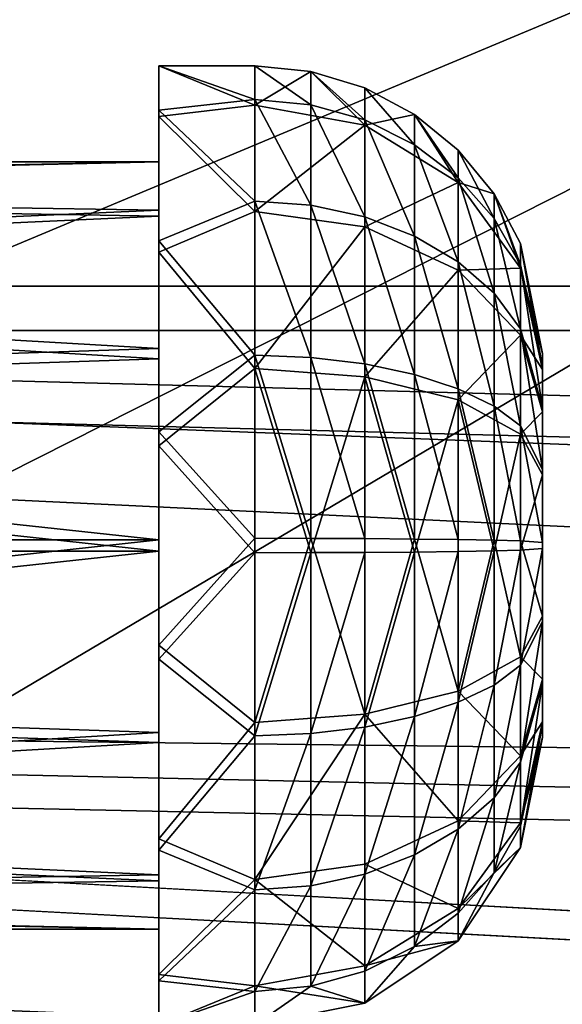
# Model space of a CAD drawing. Header units: metres. Extents: x 0 to 1004, y -708 to 0.
# Tile 52 of 103: x 272 to 300, y -171 to -119. Entities that reach past the tile are written whole.
import ezdxf

# ---------------------------------------------------------------- set-up
doc = ezdxf.new("R2010")
doc.units = ezdxf.units.M

msp = doc.modelspace()

# ---------------------------------------------------------------- linework, layer by layer
at = {"layer": 'top0123410'}
for points in [[(85.591202, -133.342072, 2129.335449), (918.45813, -133.342072, 2129.335449), (71.917641, -108.310623, 2112.649414)], [(918.45813, -133.342072, 2129.335449), (932.131714, -108.310646, 2112.649414), (71.917641, -108.310623, 2112.649414)], [(87.78653, -135.652328, 2127.388916), (74.453918, -111.251724, 2111.123535), (916.262817, -135.652328, 2127.388916)], [(74.453918, -111.251724, 2111.123535), (929.595459, -111.251724, 2111.123535), (916.262817, -135.652328, 2127.388916)], [(892.532837, -164.3479, 2150.003662), (85.591202, -133.342072, 2129.335449), (102.249924, -155.053757, 2143.80835)], [(892.532837, -164.3479, 2150.003662), (901.799438, -155.053757, 2143.80835), (85.591202, -133.342072, 2129.335449)], [(901.799438, -155.053757, 2143.80835), (918.45813, -133.342072, 2129.335449), (85.591202, -133.342072, 2129.335449)], [(104.082817, -156.892273, 2141.547363), (87.78653, -135.652328, 2127.388916), (881.439697, -173.853394, 2152.853516)], [(881.439697, -173.853394, 2152.853516), (87.78653, -135.652328, 2127.388916), (899.966553, -156.892273, 2141.547363)], [(87.78653, -135.652328, 2127.388916), (916.262817, -135.652328, 2127.388916), (899.966553, -156.892273, 2141.547363)], [(102.249924, -155.053757, 2143.80835), (111.516518, -164.3479, 2150.003662), (820.797729, -194.344879, 2169.999756)], [(882.837769, -172.413788, 2155.380371), (102.249924, -155.053757, 2143.80835), (820.797729, -194.344879, 2169.999756)], [(882.837769, -172.413788, 2155.380371), (892.532837, -164.3479, 2150.003662), (102.249924, -155.053757, 2143.80835)], [(122.609673, -173.853394, 2152.853516), (104.082817, -156.892273, 2141.547363), (820.797729, -195.290787, 2167.143799)], [(820.797729, -195.290787, 2167.143799), (104.082817, -156.892273, 2141.547363), (881.439697, -173.853394, 2152.853516)], [(111.516518, -164.3479, 2150.003662), (121.211578, -172.413788, 2155.380371), (820.797729, -194.344879, 2169.999756)]]:
    msp.add_3dface(points, dxfattribs=at)
at = {"layer": 'top0123419'}
for points in [[(278.833527, -124.170227, 1816.987549), (278.833527, -121.858116, 1806.10437), (278.833527, -126.857552, 1806.179688)], [(278.833527, -121.858116, 1806.10437), (278.833527, -124.497009, 1795.295776), (278.833527, -126.857552, 1806.179688)], [(283.833527, -121.858116, 1806.10437), (283.833527, -123.905029, 1796.567017), (278.833527, -121.858116, 1806.10437)], [(283.833527, -123.905029, 1796.567017), (278.833527, -124.497009, 1795.295776), (278.833527, -121.858116, 1806.10437)], [(283.833527, -121.858116, 1806.10437), (278.833527, -121.858116, 1806.10437), (283.833527, -123.616806, 1815.698975)], [(278.833527, -121.858116, 1806.10437), (278.833527, -124.170227, 1816.987549), (283.833527, -123.616806, 1815.698975)], [(286.759857, -122.146309, 1806.108643), (283.833527, -121.858116, 1806.10437), (286.759857, -123.884712, 1815.592773)], [(283.833527, -121.858116, 1806.10437), (283.833527, -123.616806, 1815.698975), (286.759857, -123.884712, 1815.592773)], [(283.833527, -123.905029, 1796.567017), (283.833527, -121.858116, 1806.10437), (286.759857, -122.146309, 1806.108643)], [(289.573761, -124.953217, 1797.019775), (283.833527, -123.905029, 1796.567017), (286.759857, -122.146309, 1806.108643)], [(289.573761, -122.999794, 1806.121582), (286.759857, -122.146309, 1806.108643), (289.573761, -124.678154, 1815.277954)], [(286.759857, -122.146309, 1806.108643), (286.759857, -123.884712, 1815.592773), (289.573761, -124.678154, 1815.277954)], [(286.759857, -122.146309, 1806.108643), (289.573761, -122.999794, 1806.121582), (289.573761, -124.953217, 1797.019775)], [(292.167053, -124.385788, 1806.142456), (289.573761, -122.999794, 1806.121582), (292.167053, -125.966637, 1814.766846)], [(289.573761, -122.999794, 1806.121582), (289.573761, -124.678154, 1815.277954), (292.167053, -125.966637, 1814.766846)], [(289.573761, -124.953217, 1797.019775), (289.573761, -122.999794, 1806.121582), (292.167053, -124.385788, 1806.142456)], [(283.833527, -123.616806, 1815.698975), (278.833527, -124.170227, 1816.987549), (283.833527, -128.91333, 1823.890259)], [(286.759857, -123.884712, 1815.592773), (283.833527, -123.616806, 1815.698975), (286.759857, -129.120178, 1823.689575)], [(283.833527, -123.616806, 1815.698975), (283.833527, -128.91333, 1823.890259), (286.759857, -129.120178, 1823.689575)], [(283.833527, -123.905029, 1796.567017), (283.833527, -129.445908, 1788.53894), (278.833527, -124.497009, 1795.295776)], [(278.833527, -130.975388, 1825.789673), (278.833527, -124.170227, 1816.987549), (278.833527, -129.386108, 1816.218872)], [(278.833527, -129.386108, 1816.218872), (278.833527, -124.170227, 1816.987549), (278.833527, -126.857552, 1806.179688)], [(278.833527, -124.170227, 1816.987549), (278.833527, -130.975388, 1825.789673), (283.833527, -128.91333, 1823.890259)], [(283.833527, -129.445908, 1788.53894), (283.833527, -123.905029, 1796.567017), (289.573761, -124.953217, 1797.019775)], [(289.573761, -124.678154, 1815.277954), (286.759857, -123.884712, 1815.592773), (289.573761, -129.732788, 1823.095215)], [(286.759857, -123.884712, 1815.592773), (286.759857, -129.120178, 1823.689575), (289.573761, -129.732788, 1823.095215)], [(278.833527, -126.857552, 1806.179688), (278.833527, -124.497009, 1795.295776), (278.833527, -129.687378, 1796.221191)], [(278.833527, -124.497009, 1795.295776), (278.833527, -131.56424, 1786.702515), (278.833527, -129.687378, 1796.221191)], [(283.833527, -129.445908, 1788.53894), (278.833527, -131.56424, 1786.702515), (278.833527, -124.497009, 1795.295776)], [(294.440125, -127.93821, 1798.309204), (289.573761, -124.953217, 1797.019775), (292.167053, -124.385788, 1806.142456)], [(292.167053, -125.966637, 1814.766846), (289.573761, -124.678154, 1815.277954), (292.167053, -130.727585, 1822.129883)], [(289.573761, -124.678154, 1815.277954), (289.573761, -129.732788, 1823.095215), (292.167053, -130.727585, 1822.129883)], [(294.440125, -126.251022, 1806.170532), (292.167053, -124.385788, 1806.142456), (294.440125, -127.700638, 1814.079102)], [(292.167053, -124.385788, 1806.142456), (292.167053, -125.966637, 1814.766846), (294.440125, -127.700638, 1814.079102)], [(292.167053, -124.385788, 1806.142456), (294.440125, -126.251022, 1806.170532), (294.440125, -127.93821, 1798.309204)], [(289.573761, -130.241028, 1789.358398), (283.833527, -129.445908, 1788.53894), (289.573761, -124.953217, 1797.019775)], [(289.573761, -130.241028, 1789.358398), (289.573761, -124.953217, 1797.019775), (294.440125, -127.93821, 1798.309204)], [(294.440125, -127.700638, 1814.079102), (292.167053, -125.966637, 1814.766846), (294.440125, -132.066376, 1820.830811)], [(292.167053, -125.966637, 1814.766846), (292.167053, -130.727585, 1822.129883), (294.440125, -132.066376, 1820.830811)], [(296.305573, -128.523804, 1806.204712), (294.440125, -126.251022, 1806.170532), (296.305573, -129.813522, 1813.240967)], [(294.440125, -126.251022, 1806.170532), (294.440125, -127.700638, 1814.079102), (296.305573, -129.813522, 1813.240967)], [(294.440125, -126.251022, 1806.170532), (296.305573, -128.523804, 1806.204712), (294.440125, -127.93821, 1798.309204)], [(208.330994, -126.857552, 1806.179688), (208.330994, -128.264648, 1813.855347), (278.833527, -126.857552, 1806.179688)], [(208.330994, -128.264648, 1813.855347), (278.833527, -129.386108, 1816.218872), (278.833527, -126.857552, 1806.179688)], [(208.330994, -126.857552, 1806.179688), (278.833527, -126.857552, 1806.179688), (208.330994, -128.495087, 1798.549805)], [(278.833527, -126.857552, 1806.179688), (278.833527, -129.687378, 1796.221191), (208.330994, -128.495087, 1798.549805)], [(296.305573, -129.813522, 1813.240967), (294.440125, -127.700638, 1814.079102), (296.305573, -133.697693, 1819.247925)], [(294.440125, -127.700638, 1814.079102), (294.440125, -132.066376, 1820.830811), (296.305573, -133.697693, 1819.247925)], [(208.330994, -128.264648, 1813.855347), (208.330994, -132.501816, 1820.408325), (278.833527, -129.386108, 1816.218872)], [(294.440125, -132.505356, 1791.692017), (289.573761, -130.241028, 1789.358398), (294.440125, -127.93821, 1798.309204)], [(294.440125, -127.93821, 1798.309204), (296.305573, -128.523804, 1806.204712), (297.691711, -132.405579, 1800.239014)], [(294.440125, -127.93821, 1798.309204), (297.691711, -132.405579, 1800.239014), (294.440125, -132.505356, 1791.692017)], [(208.330994, -128.495087, 1798.549805), (278.833527, -129.687378, 1796.221191), (208.330994, -132.927811, 1792.127441)], [(297.691711, -131.116821, 1806.243774), (296.305573, -128.523804, 1806.204712), (297.691711, -132.224106, 1812.284668)], [(296.305573, -128.523804, 1806.204712), (296.305573, -129.813522, 1813.240967), (297.691711, -132.224106, 1812.284668)], [(296.305573, -128.523804, 1806.204712), (297.691711, -131.116821, 1806.243774), (297.691711, -132.405579, 1800.239014)], [(283.833527, -128.91333, 1823.890259), (278.833527, -130.975388, 1825.789673), (283.833527, -136.94136, 1829.431152)], [(286.759857, -137.055664, 1829.166626), (283.833527, -128.91333, 1823.890259), (283.833527, -136.94136, 1829.431152)], [(286.759857, -129.120178, 1823.689575), (283.833527, -128.91333, 1823.890259), (286.759857, -137.055664, 1829.166626)], [(289.573761, -129.732788, 1823.095215), (286.759857, -129.120178, 1823.689575), (289.573761, -137.39415, 1828.382935)], [(286.759857, -129.120178, 1823.689575), (286.759857, -137.055664, 1829.166626), (289.573761, -137.39415, 1828.382935)], [(208.330994, -132.501816, 1820.408325), (278.833527, -136.59552, 1823.648804), (278.833527, -129.386108, 1816.218872)], [(278.833527, -129.687378, 1796.221191), (278.833527, -137.117325, 1789.011719), (208.330994, -132.927811, 1792.127441)], [(278.833527, -136.59552, 1823.648804), (278.833527, -130.975388, 1825.789673), (278.833527, -129.386108, 1816.218872)], [(283.833527, -129.445908, 1788.53894), (283.833527, -137.637207, 1783.242432), (278.833527, -131.56424, 1786.702515)], [(278.833527, -129.687378, 1796.221191), (278.833527, -131.56424, 1786.702515), (278.833527, -137.117325, 1789.011719)], [(283.833527, -137.637207, 1783.242432), (283.833527, -129.445908, 1788.53894), (289.573761, -130.241028, 1789.358398)], [(292.167053, -130.727585, 1822.129883), (289.573761, -129.732788, 1823.095215), (292.167053, -137.943848, 1827.110474)], [(289.573761, -129.732788, 1823.095215), (289.573761, -137.39415, 1828.382935), (292.167053, -137.943848, 1827.110474)], [(297.691711, -132.224106, 1812.284668), (296.305573, -129.813522, 1813.240967), (297.691711, -135.558853, 1817.442017)], [(296.305573, -129.813522, 1813.240967), (296.305573, -133.697693, 1819.247925), (297.691711, -135.558853, 1817.442017)], [(289.573761, -138.058212, 1784.303833), (283.833527, -137.637207, 1783.242432), (289.573761, -130.241028, 1789.358398)], [(289.573761, -138.058212, 1784.303833), (289.573761, -130.241028, 1789.358398), (294.440125, -132.505356, 1791.692017)], [(294.440125, -132.066376, 1820.830811), (292.167053, -130.727585, 1822.129883), (294.440125, -138.683594, 1825.397949)], [(292.167053, -130.727585, 1822.129883), (292.167053, -137.943848, 1827.110474), (294.440125, -138.683594, 1825.397949)], [(278.833527, -140.925751, 1830.767578), (278.833527, -130.975388, 1825.789673), (278.833527, -136.59552, 1823.648804)], [(278.833527, -130.975388, 1825.789673), (278.833527, -140.925751, 1830.767578), (283.833527, -136.94136, 1829.431152)], [(298.833527, -136.856415, 1806.330322), (297.691711, -131.116821, 1806.243774), (298.833527, -137.559891, 1810.168213)], [(297.691711, -131.116821, 1806.243774), (297.691711, -132.224106, 1812.284668), (298.833527, -137.559891, 1810.168213)], [(297.691711, -131.116821, 1806.243774), (298.833527, -136.856415, 1806.330322), (297.691711, -132.405579, 1800.239014)], [(278.833527, -131.56424, 1786.702515), (278.833527, -141.660034, 1782.026733), (278.833527, -137.117325, 1789.011719)], [(283.833527, -137.637207, 1783.242432), (278.833527, -141.660034, 1782.026733), (278.833527, -131.56424, 1786.702515)], [(296.305573, -133.697693, 1819.247925), (294.440125, -132.066376, 1820.830811), (296.305573, -139.584991, 1823.311279)], [(294.440125, -132.066376, 1820.830811), (294.440125, -138.683594, 1825.397949), (296.305573, -139.584991, 1823.311279)], [(298.833527, -137.559891, 1810.168213), (297.691711, -132.224106, 1812.284668), (298.833527, -139.678497, 1813.444702)], [(297.691711, -132.224106, 1812.284668), (297.691711, -135.558853, 1817.442017), (298.833527, -139.678497, 1813.444702)], [(208.330994, -132.501816, 1820.408325), (208.330994, -138.924194, 1824.841064), (278.833527, -136.59552, 1823.648804)], [(294.440125, -139.257156, 1787.326294), (289.573761, -138.058212, 1784.303833), (294.440125, -132.505356, 1791.692017)], [(297.691711, -132.405579, 1800.239014), (297.691711, -135.894165, 1795.184448), (294.440125, -132.505356, 1791.692017)], [(294.440125, -132.505356, 1791.692017), (297.691711, -135.894165, 1795.184448), (294.440125, -139.257156, 1787.326294)], [(298.833527, -136.856415, 1806.330322), (298.833527, -137.675186, 1802.515381), (297.691711, -132.405579, 1800.239014)], [(297.691711, -132.405579, 1800.239014), (298.833527, -137.675186, 1802.515381), (297.691711, -135.894165, 1795.184448)], [(208.330994, -132.927811, 1792.127441), (278.833527, -137.117325, 1789.011719), (208.330994, -139.480835, 1787.890137)], [(297.691711, -135.558853, 1817.442017), (296.305573, -133.697693, 1819.247925), (297.691711, -140.613373, 1820.930664)], [(296.305573, -133.697693, 1819.247925), (296.305573, -139.584991, 1823.311279), (297.691711, -140.613373, 1820.930664)], [(297.691711, -135.894165, 1795.184448), (297.691711, -141.051483, 1791.849731), (294.440125, -139.257156, 1787.326294)], [(298.833527, -139.678497, 1813.444702), (297.691711, -135.558853, 1817.442017), (298.833527, -142.889709, 1815.661011)], [(297.691711, -135.558853, 1817.442017), (297.691711, -140.613373, 1820.930664), (298.833527, -142.889709, 1815.661011)], [(298.833527, -137.675186, 1802.515381), (298.833527, -139.891525, 1799.304199), (297.691711, -135.894165, 1795.184448)], [(297.691711, -135.894165, 1795.184448), (298.833527, -139.891525, 1799.304199), (297.691711, -141.051483, 1791.849731)], [(208.330994, -138.924194, 1824.841064), (278.833527, -146.554016, 1826.478638), (278.833527, -136.59552, 1823.648804)], [(278.833527, -146.554016, 1826.478638), (278.833527, -140.925751, 1830.767578), (278.833527, -136.59552, 1823.648804)], [(283.833527, -136.94136, 1829.431152), (278.833527, -140.925751, 1830.767578), (283.833527, -146.478699, 1831.478027)], [(286.759857, -146.483047, 1831.189941), (286.759857, -137.055664, 1829.166626), (283.833527, -136.94136, 1829.431152)], [(283.833527, -136.94136, 1829.431152), (283.833527, -146.478699, 1831.478027), (286.759857, -146.483047, 1831.189941)], [(298.833527, -137.559891, 1810.168213), (298.833527, -156.854141, 1806.631592), (298.833527, -136.856415, 1806.330322)], [(298.833527, -156.854141, 1806.631592), (298.833527, -156.150681, 1802.793701), (298.833527, -136.856415, 1806.330322)], [(298.833527, -136.856415, 1806.330322), (298.833527, -156.150681, 1802.793701), (298.833527, -137.675186, 1802.515381)], [(278.833527, -137.117325, 1789.011719), (278.833527, -147.156555, 1786.483154), (208.330994, -139.480835, 1787.890137)], [(278.833527, -137.117325, 1789.011719), (278.833527, -141.660034, 1782.026733), (278.833527, -147.156555, 1786.483154)], [(289.573761, -146.495895, 1830.336426), (286.759857, -137.055664, 1829.166626), (286.759857, -146.483047, 1831.189941)], [(289.573761, -137.39415, 1828.382935), (286.759857, -137.055664, 1829.166626), (289.573761, -146.495895, 1830.336426)], [(292.167053, -137.943848, 1827.110474), (289.573761, -137.39415, 1828.382935), (292.167053, -146.516785, 1828.950439)], [(289.573761, -137.39415, 1828.382935), (289.573761, -146.495895, 1830.336426), (292.167053, -146.516785, 1828.950439)], [(283.833527, -137.637207, 1783.242432), (283.833527, -147.231873, 1781.483765), (278.833527, -141.660034, 1782.026733)], [(289.573761, -138.058212, 1784.303833), (286.759857, -147.227524, 1781.771973), (283.833527, -137.637207, 1783.242432)], [(286.759857, -147.227524, 1781.771973), (283.833527, -147.231873, 1781.483765), (283.833527, -137.637207, 1783.242432)], [(294.440125, -138.683594, 1825.397949), (292.167053, -137.943848, 1827.110474), (294.440125, -146.544876, 1827.085205)], [(292.167053, -137.943848, 1827.110474), (292.167053, -146.516785, 1828.950439), (294.440125, -146.544876, 1827.085205)], [(298.833527, -139.678497, 1813.444702), (298.833527, -156.035385, 1810.446533), (298.833527, -137.559891, 1810.168213)], [(298.833527, -156.035385, 1810.446533), (298.833527, -156.854141, 1806.631592), (298.833527, -137.559891, 1810.168213)], [(298.833527, -156.150681, 1802.793701), (298.833527, -154.032059, 1799.517212), (298.833527, -137.675186, 1802.515381)], [(298.833527, -137.675186, 1802.515381), (298.833527, -154.032059, 1799.517212), (298.833527, -139.891525, 1799.304199)], [(289.573761, -147.214676, 1782.625488), (286.759857, -147.227524, 1781.771973), (289.573761, -138.058212, 1784.303833)], [(292.167053, -147.193787, 1784.011475), (289.573761, -138.058212, 1784.303833), (294.440125, -139.257156, 1787.326294)], [(292.167053, -147.193787, 1784.011475), (289.573761, -147.214676, 1782.625488), (289.573761, -138.058212, 1784.303833)], [(208.330994, -138.924194, 1824.841064), (208.330994, -146.554031, 1826.478638), (278.833527, -146.554016, 1826.478638)], [(296.305573, -139.584991, 1823.311279), (294.440125, -138.683594, 1825.397949), (296.305573, -146.579117, 1824.812378)], [(294.440125, -138.683594, 1825.397949), (294.440125, -146.544876, 1827.085205), (296.305573, -146.579117, 1824.812378)], [(208.330994, -139.480835, 1787.890137), (278.833527, -147.156555, 1786.483154), (208.330994, -147.156555, 1786.483276)], [(294.440125, -147.165695, 1785.876709), (292.167053, -147.193787, 1784.011475), (294.440125, -139.257156, 1787.326294)], [(294.440125, -147.165695, 1785.876709), (294.440125, -139.257156, 1787.326294), (296.305573, -147.131454, 1788.149414)], [(294.440125, -139.257156, 1787.326294), (297.691711, -141.051483, 1791.849731), (296.305573, -147.131454, 1788.149414)], [(297.691711, -140.613373, 1820.930664), (296.305573, -139.584991, 1823.311279), (297.691711, -146.618179, 1822.21936)], [(296.305573, -139.584991, 1823.311279), (296.305573, -146.579117, 1824.812378), (297.691711, -146.618179, 1822.21936)], [(298.833527, -139.891525, 1799.304199), (298.833527, -143.168045, 1797.185547), (297.691711, -141.051483, 1791.849731)], [(298.833527, -142.889709, 1815.661011), (298.833527, -153.819031, 1813.657715), (298.833527, -139.678497, 1813.444702)], [(298.833527, -153.819031, 1813.657715), (298.833527, -156.035385, 1810.446533), (298.833527, -139.678497, 1813.444702)], [(298.833527, -154.032059, 1799.517212), (298.833527, -150.820847, 1797.300781), (298.833527, -139.891525, 1799.304199)], [(298.833527, -139.891525, 1799.304199), (298.833527, -150.820847, 1797.300781), (298.833527, -143.168045, 1797.185547)], [(278.833527, -152.050537, 1830.935181), (278.833527, -140.925751, 1830.767578), (278.833527, -146.554016, 1826.478638)], [(278.833527, -140.925751, 1830.767578), (278.833527, -152.050537, 1830.935181), (283.833527, -146.478699, 1831.478027)], [(296.305573, -147.131454, 1788.149414), (297.691711, -141.051483, 1791.849731), (297.691711, -147.092392, 1790.742432)], [(298.833527, -142.889709, 1815.661011), (297.691711, -140.613373, 1820.930664), (298.833527, -146.704651, 1816.479736)], [(297.691711, -140.613373, 1820.930664), (297.691711, -146.618179, 1822.21936), (298.833527, -146.704651, 1816.479736)], [(297.691711, -141.051483, 1791.849731), (298.833527, -143.168045, 1797.185547), (297.691711, -147.092392, 1790.742432)], [(278.833527, -141.660034, 1782.026733), (278.833527, -152.784821, 1782.194336), (278.833527, -147.156555, 1786.483154)], [(283.833527, -147.231873, 1781.483765), (278.833527, -152.784821, 1782.194336), (278.833527, -141.660034, 1782.026733)], [(298.833527, -146.704651, 1816.479736), (298.833527, -150.542511, 1815.776367), (298.833527, -142.889709, 1815.661011)], [(298.833527, -150.542511, 1815.776367), (298.833527, -153.819031, 1813.657715), (298.833527, -142.889709, 1815.661011)], [(298.833527, -143.168045, 1797.185547), (298.833527, -147.00592, 1796.482056), (297.691711, -147.092392, 1790.742432)], [(298.833527, -150.820847, 1797.300781), (298.833527, -147.00592, 1796.482056), (298.833527, -143.168045, 1797.185547)], [(208.330994, -146.554031, 1826.478638), (208.330994, -154.229721, 1825.071655), (278.833527, -146.554016, 1826.478638)], [(278.833527, -146.554016, 1826.478638), (208.330994, -154.229721, 1825.071655), (278.833527, -156.593246, 1823.950073)], [(283.833527, -146.478699, 1831.478027), (278.833527, -152.050537, 1830.935181), (283.833527, -156.073364, 1829.71936)], [(278.833527, -156.593246, 1823.950073), (278.833527, -152.050537, 1830.935181), (278.833527, -146.554016, 1826.478638)], [(283.833527, -146.478699, 1831.478027), (283.833527, -156.073364, 1829.71936), (286.759857, -146.483047, 1831.189941)], [(286.759857, -146.483047, 1831.189941), (283.833527, -156.073364, 1829.71936), (289.573761, -155.652359, 1828.658081)], [(289.573761, -155.652359, 1828.658081), (289.573761, -146.495895, 1830.336426), (286.759857, -146.483047, 1831.189941)], [(292.167053, -146.516785, 1828.950439), (289.573761, -146.495895, 1830.336426), (289.573761, -155.652359, 1828.658081)], [(294.440125, -154.453415, 1825.63562), (292.167053, -146.516785, 1828.950439), (289.573761, -155.652359, 1828.658081)], [(294.440125, -146.544876, 1827.085205), (292.167053, -146.516785, 1828.950439), (294.440125, -154.453415, 1825.63562)], [(296.305573, -146.579117, 1824.812378), (294.440125, -146.544876, 1827.085205), (294.440125, -154.453415, 1825.63562)], [(296.305573, -146.579117, 1824.812378), (294.440125, -154.453415, 1825.63562), (297.691711, -152.659073, 1821.112061)], [(297.691711, -146.618179, 1822.21936), (296.305573, -146.579117, 1824.812378), (297.691711, -152.659073, 1821.112061)], [(298.833527, -146.704651, 1816.479736), (297.691711, -146.618179, 1822.21936), (298.833527, -150.542511, 1815.776367)], [(297.691711, -146.618179, 1822.21936), (297.691711, -152.659073, 1821.112061), (298.833527, -150.542511, 1815.776367)], [(278.833527, -147.156555, 1786.483154), (208.330994, -154.786392, 1788.120728), (208.330994, -147.156555, 1786.483276)], [(278.833527, -147.156555, 1786.483154), (278.833527, -157.115051, 1789.312988), (208.330994, -154.786392, 1788.120728)], [(278.833527, -147.156555, 1786.483154), (278.833527, -152.784821, 1782.194336), (278.833527, -157.115051, 1789.312988)], [(283.833527, -147.231873, 1781.483765), (283.833527, -156.769196, 1783.53064), (278.833527, -152.784821, 1782.194336)], [(286.759857, -156.654907, 1783.795288), (283.833527, -156.769196, 1783.53064), (286.759857, -147.227524, 1781.771973)], [(283.833527, -156.769196, 1783.53064), (283.833527, -147.231873, 1781.483765), (286.759857, -147.227524, 1781.771973)], [(286.759857, -156.654907, 1783.795288), (289.573761, -147.214676, 1782.625488), (289.573761, -156.316406, 1784.578857)], [(286.759857, -147.227524, 1781.771973), (289.573761, -147.214676, 1782.625488), (286.759857, -156.654907, 1783.795288)], [(292.167053, -155.766724, 1785.851318), (289.573761, -156.316406, 1784.578857), (292.167053, -147.193787, 1784.011475)], [(289.573761, -156.316406, 1784.578857), (289.573761, -147.214676, 1782.625488), (292.167053, -147.193787, 1784.011475)], [(294.440125, -155.026978, 1787.563843), (292.167053, -155.766724, 1785.851318), (294.440125, -147.165695, 1785.876709)], [(292.167053, -155.766724, 1785.851318), (292.167053, -147.193787, 1784.011475), (294.440125, -147.165695, 1785.876709)], [(294.440125, -147.165695, 1785.876709), (296.305573, -147.131454, 1788.149414), (294.440125, -155.026978, 1787.563843)], [(296.305573, -147.131454, 1788.149414), (296.305573, -154.12558, 1789.650513), (294.440125, -155.026978, 1787.563843)], [(296.305573, -154.12558, 1789.650513), (297.691711, -147.092392, 1790.742432), (297.691711, -153.097183, 1792.03125)], [(296.305573, -147.131454, 1788.149414), (297.691711, -147.092392, 1790.742432), (296.305573, -154.12558, 1789.650513)], [(297.691711, -147.092392, 1790.742432), (298.833527, -147.00592, 1796.482056), (297.691711, -153.097183, 1792.03125)], [(298.833527, -147.00592, 1796.482056), (298.833527, -150.820847, 1797.300781), (297.691711, -153.097183, 1792.03125)], [(298.833527, -150.542511, 1815.776367), (297.691711, -152.659073, 1821.112061), (298.833527, -153.819031, 1813.657715)], [(297.691711, -153.097183, 1792.03125), (298.833527, -150.820847, 1797.300781), (297.691711, -158.151718, 1795.519775)], [(298.833527, -150.820847, 1797.300781), (298.833527, -154.032059, 1799.517212), (297.691711, -158.151718, 1795.519775)], [(278.833527, -162.146332, 1826.259277), (278.833527, -152.050537, 1830.935181), (278.833527, -156.593246, 1823.950073)], [(278.833527, -152.050537, 1830.935181), (278.833527, -162.146332, 1826.259277), (283.833527, -156.073364, 1829.71936)], [(278.833527, -152.784821, 1782.194336), (278.833527, -162.735184, 1787.172119), (278.833527, -157.115051, 1789.312988)], [(283.833527, -156.769196, 1783.53064), (278.833527, -162.735184, 1787.172119), (278.833527, -152.784821, 1782.194336)], [(297.691711, -152.659073, 1821.112061), (294.440125, -154.453415, 1825.63562), (297.691711, -157.816406, 1817.777344)], [(297.691711, -152.659073, 1821.112061), (297.691711, -157.816406, 1817.777344), (298.833527, -153.819031, 1813.657715)], [(296.305573, -160.012878, 1793.713867), (296.305573, -154.12558, 1789.650513), (297.691711, -153.097183, 1792.03125)], [(297.691711, -158.151718, 1795.519775), (296.305573, -160.012878, 1793.713867), (297.691711, -153.097183, 1792.03125)], [(298.833527, -153.819031, 1813.657715), (297.691711, -157.816406, 1817.777344), (298.833527, -156.035385, 1810.446533)], [(208.330994, -154.229721, 1825.071655), (208.330994, -160.782745, 1820.834473), (278.833527, -156.593246, 1823.950073)], [(294.440125, -155.026978, 1787.563843), (296.305573, -154.12558, 1789.650513), (294.440125, -161.64418, 1792.130981)], [(296.305573, -154.12558, 1789.650513), (296.305573, -160.012878, 1793.713867), (294.440125, -161.64418, 1792.130981)], [(297.691711, -158.151718, 1795.519775), (298.833527, -154.032059, 1799.517212), (297.691711, -161.486465, 1800.677124)], [(298.833527, -154.032059, 1799.517212), (298.833527, -156.150681, 1802.793701), (297.691711, -161.486465, 1800.677124)], [(278.833527, -157.115051, 1789.312988), (208.330994, -161.208817, 1792.553467), (208.330994, -154.786392, 1788.120728)], [(294.440125, -154.453415, 1825.63562), (289.573761, -155.652359, 1828.658081), (294.440125, -161.205215, 1821.269775)], [(294.440125, -154.453415, 1825.63562), (294.440125, -161.205215, 1821.269775), (297.691711, -157.816406, 1817.777344)], [(294.440125, -161.64418, 1792.130981), (292.167053, -162.982971, 1790.831909), (294.440125, -155.026978, 1787.563843)], [(292.167053, -162.982971, 1790.831909), (292.167053, -155.766724, 1785.851318), (294.440125, -155.026978, 1787.563843)], [(283.833527, -156.073364, 1829.71936), (283.833527, -164.264664, 1824.422852), (289.573761, -155.652359, 1828.658081)], [(289.573761, -155.652359, 1828.658081), (283.833527, -164.264664, 1824.422852), (289.573761, -163.469528, 1823.603394)], [(289.573761, -155.652359, 1828.658081), (289.573761, -163.469528, 1823.603394), (294.440125, -161.205215, 1821.269775)], [(292.167053, -162.982971, 1790.831909), (289.573761, -163.977783, 1789.866699), (292.167053, -155.766724, 1785.851318)], [(289.573761, -163.977783, 1789.866699), (289.573761, -156.316406, 1784.578857), (292.167053, -155.766724, 1785.851318)], [(283.833527, -156.073364, 1829.71936), (278.833527, -162.146332, 1826.259277), (283.833527, -164.264664, 1824.422852)], [(286.759857, -164.590378, 1789.272217), (286.759857, -156.654907, 1783.795288), (289.573761, -156.316406, 1784.578857)], [(289.573761, -163.977783, 1789.866699), (286.759857, -164.590378, 1789.272217), (289.573761, -156.316406, 1784.578857)], [(297.691711, -157.816406, 1817.777344), (297.691711, -161.304993, 1812.722778), (298.833527, -156.035385, 1810.446533)], [(298.833527, -156.035385, 1810.446533), (297.691711, -161.304993, 1812.722778), (298.833527, -156.854141, 1806.631592)], [(297.691711, -161.486465, 1800.677124), (298.833527, -156.150681, 1802.793701), (297.691711, -162.59375, 1806.718018)], [(298.833527, -156.150681, 1802.793701), (298.833527, -156.854141, 1806.631592), (297.691711, -162.59375, 1806.718018)], [(278.833527, -156.593246, 1823.950073), (208.330994, -160.782745, 1820.834473), (278.833527, -164.023193, 1816.740723)], [(278.833527, -164.023193, 1816.740723), (278.833527, -162.146332, 1826.259277), (278.833527, -156.593246, 1823.950073)], [(283.833527, -156.769196, 1783.53064), (283.833527, -164.797226, 1789.071533), (278.833527, -162.735184, 1787.172119)], [(286.759857, -164.590378, 1789.272217), (283.833527, -164.797226, 1789.071533), (286.759857, -156.654907, 1783.795288)], [(283.833527, -164.797226, 1789.071533), (283.833527, -156.769196, 1783.53064), (286.759857, -156.654907, 1783.795288)], [(297.691711, -161.304993, 1812.722778), (297.691711, -162.59375, 1806.718018), (298.833527, -156.854141, 1806.631592)], [(278.833527, -157.115051, 1789.312988), (278.833527, -164.324463, 1796.74292), (208.330994, -161.208817, 1792.553467)], [(278.833527, -157.115051, 1789.312988), (278.833527, -162.735184, 1787.172119), (278.833527, -164.324463, 1796.74292)], [(297.691711, -157.816406, 1817.777344), (294.440125, -161.205215, 1821.269775), (297.691711, -161.304993, 1812.722778)], [(297.691711, -161.486465, 1800.677124), (296.305573, -163.897034, 1799.720947), (297.691711, -158.151718, 1795.519775)], [(296.305573, -163.897034, 1799.720947), (296.305573, -160.012878, 1793.713867), (297.691711, -158.151718, 1795.519775)], [(294.440125, -161.64418, 1792.130981), (296.305573, -160.012878, 1793.713867), (294.440125, -166.009933, 1798.882813)], [(296.305573, -160.012878, 1793.713867), (296.305573, -163.897034, 1799.720947), (294.440125, -166.009933, 1798.882813)], [(208.330994, -160.782745, 1820.834473), (208.330994, -165.215439, 1814.411987), (278.833527, -164.023193, 1816.740723)], [(278.833527, -164.324463, 1796.74292), (208.330994, -165.44603, 1799.106445), (208.330994, -161.208817, 1792.553467)], [(294.440125, -161.205215, 1821.269775), (289.573761, -163.469528, 1823.603394), (294.440125, -165.772354, 1814.652588)], [(294.440125, -161.205215, 1821.269775), (294.440125, -165.772354, 1814.652588), (297.691711, -161.304993, 1812.722778)], [(297.691711, -161.304993, 1812.722778), (294.440125, -165.772354, 1814.652588), (297.691711, -162.59375, 1806.718018)], [(297.691711, -161.486465, 1800.677124), (297.691711, -162.59375, 1806.718018), (296.305573, -163.897034, 1799.720947)], [(278.833527, -169.213562, 1817.666016), (278.833527, -162.146332, 1826.259277), (278.833527, -164.023193, 1816.740723)], [(278.833527, -162.146332, 1826.259277), (278.833527, -169.213562, 1817.666016), (283.833527, -164.264664, 1824.422852)], [(294.440125, -166.009933, 1798.882813), (292.167053, -167.743927, 1798.194946), (294.440125, -161.64418, 1792.130981)], [(292.167053, -167.743927, 1798.194946), (292.167053, -162.982971, 1790.831909), (294.440125, -161.64418, 1792.130981)], [(294.440125, -165.772354, 1814.652588), (294.440125, -167.459549, 1806.791382), (297.691711, -162.59375, 1806.718018)], [(297.691711, -162.59375, 1806.718018), (294.440125, -167.459549, 1806.791382), (296.305573, -163.897034, 1799.720947)], [(278.833527, -162.735184, 1787.172119), (278.833527, -169.540344, 1795.974365), (278.833527, -164.324463, 1796.74292)], [(283.833527, -164.797226, 1789.071533), (278.833527, -169.540344, 1795.974365), (278.833527, -162.735184, 1787.172119)], [(292.167053, -167.743927, 1798.194946), (289.573761, -169.03241, 1797.683838), (292.167053, -162.982971, 1790.831909)], [(289.573761, -169.03241, 1797.683838), (289.573761, -163.977783, 1789.866699), (292.167053, -162.982971, 1790.831909)], [(283.833527, -164.264664, 1824.422852), (289.573761, -168.757355, 1815.942017), (289.573761, -163.469528, 1823.603394)], [(289.573761, -163.469528, 1823.603394), (289.573761, -168.757355, 1815.942017), (294.440125, -165.772354, 1814.652588)], [(278.833527, -164.023193, 1816.740723), (208.330994, -165.215439, 1814.411987), (278.833527, -166.853012, 1806.782227)], [(278.833527, -166.853012, 1806.782227), (278.833527, -169.213562, 1817.666016), (278.833527, -164.023193, 1816.740723)], [(289.573761, -169.03241, 1797.683838), (286.759857, -169.825851, 1797.369141), (289.573761, -163.977783, 1789.866699)], [(286.759857, -169.825851, 1797.369141), (286.759857, -164.590378, 1789.272217), (289.573761, -163.977783, 1789.866699)], [(296.305573, -163.897034, 1799.720947), (294.440125, -167.459549, 1806.791382), (294.440125, -166.009933, 1798.882813)], [(278.833527, -164.324463, 1796.74292), (278.833527, -166.853012, 1806.782227), (208.330994, -165.44603, 1799.106445)], [(283.833527, -164.264664, 1824.422852), (278.833527, -169.213562, 1817.666016), (283.833527, -169.805542, 1816.394897)], [(278.833527, -164.324463, 1796.74292), (278.833527, -169.540344, 1795.974365), (278.833527, -166.853012, 1806.782227)], [(283.833527, -164.264664, 1824.422852), (283.833527, -169.805542, 1816.394897), (289.573761, -168.757355, 1815.942017)], [(286.759857, -169.825851, 1797.369141), (283.833527, -170.093765, 1797.262817), (286.759857, -164.590378, 1789.272217)], [(283.833527, -170.093765, 1797.262817), (283.833527, -164.797226, 1789.071533), (286.759857, -164.590378, 1789.272217)], [(208.330994, -165.215439, 1814.411987), (208.330994, -166.853012, 1806.782227), (278.833527, -166.853012, 1806.782227)], [(283.833527, -164.797226, 1789.071533), (283.833527, -170.093765, 1797.262817), (278.833527, -169.540344, 1795.974365)], [(278.833527, -166.853012, 1806.782227), (208.330994, -166.853012, 1806.782227), (208.330994, -165.44603, 1799.106445)], [(289.573761, -168.757355, 1815.942017), (294.440125, -167.459549, 1806.791382), (294.440125, -165.772354, 1814.652588)], [(294.440125, -167.459549, 1806.791382), (292.167053, -167.743927, 1798.194946), (294.440125, -166.009933, 1798.882813)], [(278.833527, -169.540344, 1795.974365), (278.833527, -171.852448, 1806.857544), (278.833527, -166.853012, 1806.782227)], [(278.833527, -166.853012, 1806.782227), (278.833527, -171.852448, 1806.857544), (278.833527, -169.213562, 1817.666016)], [(289.573761, -168.757355, 1815.942017), (289.573761, -170.71077, 1806.840332), (294.440125, -167.459549, 1806.791382)], [(294.440125, -167.459549, 1806.791382), (289.573761, -170.71077, 1806.840332), (292.167053, -167.743927, 1798.194946)], [(289.573761, -170.71077, 1806.840332), (289.573761, -169.03241, 1797.683838), (292.167053, -167.743927, 1798.194946)], [(283.833527, -169.805542, 1816.394897), (289.573761, -170.71077, 1806.840332), (289.573761, -168.757355, 1815.942017)], [(278.833527, -169.213562, 1817.666016), (278.833527, -171.852448, 1806.857544), (283.833527, -169.805542, 1816.394897)], [(289.573761, -169.03241, 1797.683838), (289.573761, -170.71077, 1806.840332), (286.759857, -169.825851, 1797.369141)], [(283.833527, -170.093765, 1797.262817), (278.833527, -171.852448, 1806.857544), (278.833527, -169.540344, 1795.974365)], [(283.833527, -169.805542, 1816.394897), (278.833527, -171.852448, 1806.857544), (283.833527, -171.852448, 1806.857544)], [(283.833527, -169.805542, 1816.394897), (283.833527, -171.852448, 1806.857544), (289.573761, -170.71077, 1806.840332)], [(289.573761, -170.71077, 1806.840332), (283.833527, -171.852448, 1806.857544), (286.759857, -169.825851, 1797.369141)], [(286.759857, -169.825851, 1797.369141), (283.833527, -171.852448, 1806.857544), (283.833527, -170.093765, 1797.262817)], [(283.833527, -170.093765, 1797.262817), (283.833527, -171.852448, 1806.857544), (278.833527, -171.852448, 1806.857544)]]:
    msp.add_3dface(points, dxfattribs=at)
at = {"layer": 'top0123459'}
for points in [[(994.049377, -10, 90), (217.024673, -653.266907, 90), (10, -10, 90)], [(787.024658, -653.266907, 90), (217.024673, -653.266907, 90), (994.049377, -10, 90)], [(262.337708, -69.780937, 117.120087), (64.753654, -187.940216, 115.05761), (310.246368, -71.936363, 117.082466)], [(64.753654, -187.940216, 115.05761), (358.174194, -73.613029, 117.0532), (310.246368, -71.936363, 117.082466)], [(64.753654, -187.940216, 115.05761), (62.34153, -218.630936, 114.521904), (358.174194, -73.613029, 117.0532)], [(62.34153, -218.630936, 114.521904), (406.116364, -74.810768, 117.032295), (358.174194, -73.613029, 117.0532)], [(60.485558, -249.360291, 113.985519), (59.186348, -280.118225, 113.448639), (406.116364, -74.810768, 117.032295)], [(406.116364, -74.810768, 117.032295), (59.186348, -280.118225, 113.448639), (489.911316, -508.234344, 109.46685)], [(62.34153, -218.630936, 114.521904), (60.485558, -249.360291, 113.985519), (406.116364, -74.810768, 117.032295)]]:
    msp.add_3dface(points, dxfattribs=at)

doc.saveas('drawing.dxf')
